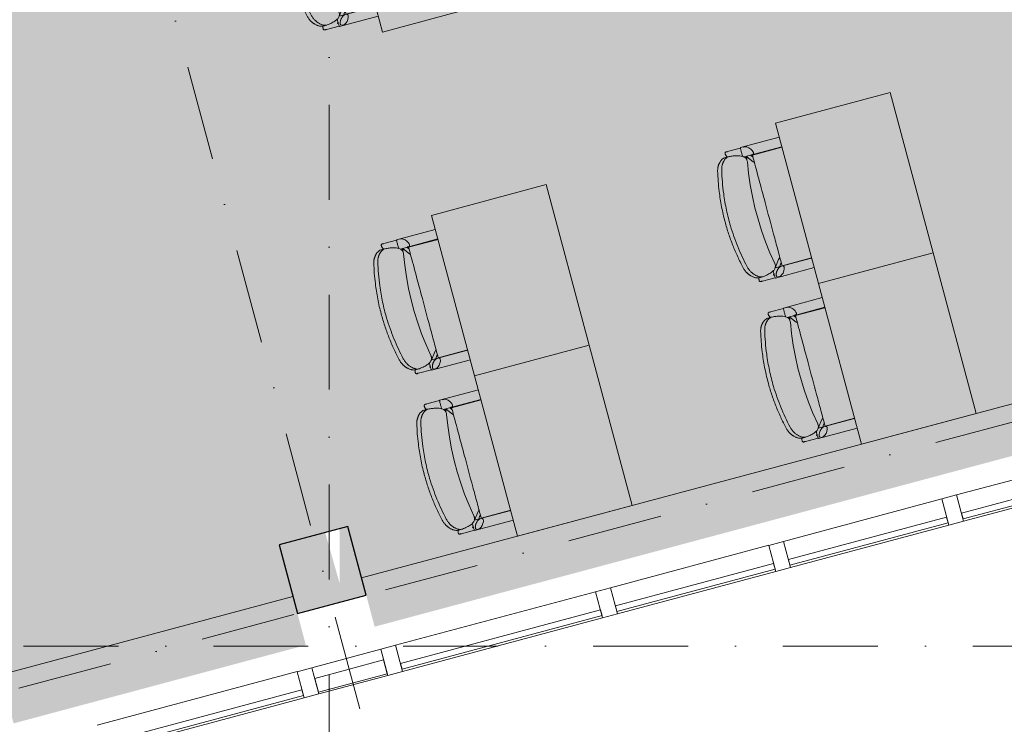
# Model space of a CAD drawing. Header units: millimetres. Extents: x -2530 to 151695, y -8763 to 71774.
# Tile 194 of 256: x 112196 to 116345, y 10958 to 13928. Entities that reach past the tile are written whole.
import ezdxf

# ---------------------------------------------------------------- set-up
doc = ezdxf.new("R2010")
doc.units = ezdxf.units.MM
doc.linetypes.add('RR_Level', pattern=[800, 400, -200, 0, -200])
for name, color, linetype, lineweight in [('A-AREA-____-PATT', 32, 'Continuous', 9), ('A-GLAZ-CURT-MCUT', 52, 'Continuous', 13), ('A-GLAZ-CURT-OTLN', 52, 'Continuous', 13), ('A-GLAZ-CWMG-MCUT', 51, 'Continuous', 13), ('A-GLAZ-CWMG-OTLN', 51, 'Continuous', 13), ('A-WALL-____-OTLN', 113, 'Continuous', 18), ('I-FURN-____-OTLN', 30, 'Continuous', 13), ('S-COLS-____-MCUT', 52, 'Continuous', 25), ('S-COLS-____-OTLN', 52, 'Continuous', 18), ('S-GRID-____-OTLN', 1, 'Continuous', 9)]:
    doc.layers.add(name, color=color, linetype=linetype, lineweight=lineweight)

# ---------------------------------------------------------------- blocks, each defined once
blk = doc.blocks.new('System Panel - HR__-692532-plot_V2 Copy 1')
at = {"layer": 'A-GLAZ-CURT-MCUT', "color": 250, "lineweight": 9}
for p, q in [((345, 47.5), (-345, 47.5)), ((-345, 47.5), (-345, 22.5)), ((345, 22.5), (345, 47.5)), ((-345, 22.5), (345, 22.5))]:
    blk.add_line(p, q, dxfattribs=at)
blk = doc.blocks.new('System Panel - HR__-692533-plot_V2 Copy 1')
at = {"layer": 'A-GLAZ-CURT-MCUT', "color": 250, "lineweight": 9}
for p, q in [((436.25, 47.5), (-436.25, 47.5)), ((-436.25, 47.5), (-436.25, 22.5)), ((436.25, 22.5), (436.25, 47.5)), ((-436.25, 22.5), (436.25, 22.5))]:
    blk.add_line(p, q, dxfattribs=at)
blk = doc.blocks.new('System Panel - 027_Solid-683259-plot_V2 Copy 1')
at = {"layer": 'A-GLAZ-CURT-MCUT', "color": 250, "lineweight": 9}
for p, q in [((150, 49.5), (-150, 49.5)), ((-150, 49.5), (-150, -10.5)), ((150, -10.5), (150, 49.5)), ((-150, -10.5), (150, -10.5))]:
    blk.add_line(p, q, dxfattribs=at)
blk = doc.blocks.new('Rectangular Mullion - 65 x 114mm-V180-plot_V2 Copy 1')
at = {"layer": 'A-GLAZ-CWMG-OTLN', "color": 250, "lineweight": 9}
for p, q in [((140041.2, 18327.7), (140707.7, 18506.3)), ((140070.7, 18217.6), (140737.2, 18396.2))]:
    blk.add_line(p, q, dxfattribs=at)
blk = doc.blocks.new('Rectangular Mullion - 65 x 114mm-V181-plot_V2 Copy 1')
at = {"layer": 'A-GLAZ-CWMG-OTLN', "color": 250, "lineweight": 9}
for p, q in [((128269, 15173.3), (129111.8, 15399.2)), ((128298.5, 15063.2), (129141.3, 15289))]:
    blk.add_line(p, q, dxfattribs=at)
blk = doc.blocks.new('Rectangular Mullion - 65 x 114mm-683244-plot_V2 Copy 1')
at = {"layer": 'A-GLAZ-CWMG-OTLN', "color": 250, "lineweight": 9}
for p, q in [((138783.1, 17990.6), (139072.9, 18068.2)), ((138812.6, 17880.5), (139102.4, 17958.1))]:
    blk.add_line(p, q, dxfattribs=at)
blk = doc.blocks.new('Rectangular Mullion - 65 x 114mm-683247-plot_V2 Copy 1')
at = {"layer": 'A-GLAZ-CWMG-MCUT', "color": 250, "lineweight": 9}
for p, q in [((-32.5, 57), (32.5, 57)), ((-32.5, -57), (-32.5, 57)), ((32.5, 57), (32.5, -57)), ((32.5, -57), (-32.5, -57))]:
    blk.add_line(p, q, dxfattribs=at)
blk = doc.blocks.new('027_Gilde - ATC_FacadeModel_rvt-1-plot_V2 Copy 1')
at = {"layer": 'A-WALL-____-OTLN', "color": 90}
for p, q in [((113636.8, 11574.6), (120591.5, 13438.1)), ((112115.5, 11167), (113347.1, 11497))]:
    blk.add_line(p, q, dxfattribs=at)
at = {"layer": 'A-GLAZ-CURT-OTLN', "color": 90, "lineweight": 18, "rotation": 195.0000000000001}
for name, p in [('System Panel - HR__-692533-plot_V2 Copy 1', (116580.4, 11982.4)), ('System Panel - HR__-692532-plot_V2 Copy 1', (115762.9, 11763.3)), ('System Panel - HR__-692532-plot_V2 Copy 1', (115033.7, 11567.9)), ('System Panel - HR__-692533-plot_V2 Copy 1', (114216.3, 11348.9)), ('System Panel - 027_Solid-683259-plot_V2 Copy 1', (113587.2, 11180.3)), ('System Panel - HR__-692533-plot_V2 Copy 1', (112958.1, 11011.8))]:
    blk.add_blockref(name, p, dxfattribs=at)
at = {"layer": 'A-GLAZ-CWMG-OTLN', "color": 90, "lineweight": 18}
for name, p in [('Rectangular Mullion - 65 x 114mm-V181-plot_V2 Copy 1', (-12124.8, -3248.8)), ('Rectangular Mullion - 65 x 114mm-V180-plot_V2 Copy 1', (-24626.3, -6598.6)), ('Rectangular Mullion - 65 x 114mm-V180-plot_V2 Copy 1', (-25355.6, -6794)), ('Rectangular Mullion - 65 x 114mm-V181-plot_V2 Copy 1', (-14488.9, -3882.3)), ('Rectangular Mullion - 65 x 114mm-683244-plot_V2 Copy 1', (-25355.6, -6794)), ('Rectangular Mullion - 65 x 114mm-V181-plot_V2 Copy 1', (-15747, -4219.4))]:
    blk.add_blockref(name, p, dxfattribs=at)
at = {"layer": 'A-GLAZ-CWMG-OTLN', "color": 90, "lineweight": 18, "extrusion": (0, 0, -1), "rotation": 344.9999999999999}
for p in [(-116127.6, 11861), (-115398.3, 11665.6), (-114669, 11470.2), (-113763.5, 11227.6), (-113410.9, 11133.1)]:
    blk.add_blockref('Rectangular Mullion - 65 x 114mm-683247-plot_V2 Copy 1', p, dxfattribs=at)
blk = doc.blocks.new('NLRS_28_SC_LIB_kolom recht_generiek_ISR - kolom beton_ONTWERP-6193514-plot_V2 Copy 1')
at = {"layer": 'S-COLS-____-OTLN', "lineweight": 13}
blk.add_hatch(color=256, dxfattribs=at).paths.add_polyline_path([(150, 150), (-150, 150), (-150, -150), (-115, -150), (-54.8, 75), (-51.4, -150), (150, -150), (150, 120.7)])
at = {"layer": 'S-COLS-____-MCUT'}
for p, q in [((150, 150), (-150, 150)), ((-150, 150), (-150, -150)), ((150, -150), (150, 150)), ((-150, -150), (150, -150))]:
    blk.add_line(p, q, dxfattribs=at)
blk = doc.blocks.new('NLRS_82_FU_UN_schooltafel_GEN - 700 x 500 x 700 _lxbxh_-6133788-plot_V2 Copy 1')
at = {"layer": 'I-FURN-____-OTLN', "color": 9}
for p, q in [((144.7, 0), (-555.3, 0)), ((-555.3, 0), (-555.3, -500)), ((144.7, -500), (144.7, 0)), ((-555.3, -500), (144.7, -500))]:
    blk.add_line(p, q, dxfattribs=at)
blk = doc.blocks.new('NLRS_82_FU_UN_schoolbank_GEN - schoolbank-V13-plot_V2 Copy 1')
at = {"layer": 'I-FURN-____-OTLN', "lineweight": 9}
for p, q in [((3.6, 612.8), (3.9, 612.8)), ((264.9, 527.2), (264.9, 543.2)), ((-278.8, 531.8), (-278.8, 525.4)), ((-278.8, 525.4), (-278.8, 469.7)), ((-261, 535.3), (-261, 519.5)), ((287.5, 531.8), (287.5, 525.4)), ((287.5, 525.4), (287.5, 469.7)), ((-280.2, 469.3), (-280.2, 300)), ((-259.7, 470.4), (-265.1, 473.4)), ((-238.1, 300), (-238.1, 458.9)), ((246.9, 464.5), (246.9, 300)), ((288.9, 300), (288.9, 469.3)), ((-237.1, 428.6), (-237.1, 300.1)), ((238, 429.7), (247.6, 435.9)), ((245, 300.1), (245, 428.6))]:
    blk.add_line(p, q, dxfattribs=at)
at = {"layer": 'I-FURN-____-OTLN', "lineweight": 9, "flags": 128}
for points in [[(-280.2, 469.3), (-279.9, 469.5), (-278.9, 469.7), (-277.4, 469.9), (-275.3, 470), (-272.7, 470.2), (-269.7, 470.3), (-266.4, 470.3), (-262.8, 470.4), (-259.2, 470.4), (-255.5, 470.4), (-252, 470.3), (-248.7, 470.3)], [(-278.8, 457.5), (-278.8, 451), (-278.8, 456.6)], [(-267.1, 471.4), (-266.3, 472.5), (-265.7, 473.2), (-265.2, 473.4)], [(-201.1, 428.6), (-208.6, 436.3), (-235.9, 456.4)], [(-220.2, 455.9), (-171, 463.9), (-121.5, 469.9), (-71.9, 473.9), (-22.1, 475.9), (27.7, 475.9), (77.5, 474), (127.2, 470), (176.6, 464.1), (223.4, 456.6)], [(251.8, 470), (254.4, 470.2), (257.4, 470.3), (260.7, 470.3), (264.3, 470.4), (267.9, 470.4), (271.6, 470.4), (275.1, 470.3), (278.4, 470.3), (281.4, 470.2), (284, 470), (286.1, 469.9), (287.7, 469.7), (288.6, 469.5), (288.9, 469.3)], [(287.5, 457.4), (287.5, 451), (287.5, 456.6)], [(-278.8, 450.9), (-278.8, 450.5), (-278.5, 448.5), (-276.9, 444.1), (-273.5, 438.7), (-268, 432.8), (-260.7, 427.3), (-252.7, 423.3), (-249.3, 422.4), (-246.3, 422), (-244.1, 422), (-242.6, 422.3), (-241.7, 422.7), (-240.5, 423.4), (-239.7, 424.2)], [(-239.7, 424.2), (-239, 425.5), (-238.5, 426.9), (-238.4, 428.2)], [(-223.9, 428.6), (-229.2, 433.5), (-238.3, 439.4)], [(213.5, 428.6), (217.4, 432.6), (244.6, 452.7)], [(247.2, 428.2), (247.2, 427.5), (247.3, 426.5), (247.8, 425.2), (248.4, 424.2)], [(248.4, 424.2), (249.5, 423.2), (250.8, 422.5), (252.5, 422.1), (254.4, 421.9), (259.1, 422.6), (265.1, 424.9), (272, 429), (278.9, 435), (284.4, 441.9), (286.1, 445.1), (287.1, 447.9), (287.5, 450.1), (287.5, 450.9)]]:
    blk.add_lwpolyline(points, dxfattribs=at)
at = {"layer": 'I-FURN-____-OTLN', "lineweight": 9}
for centre, major_axis, start_param, end_param in [((-420.9, 337.4), (403.1, 174.4), 1.047664, 1.060241), ((429.7, 333.6), (-403.1, 174.4), 5.22304, 5.261216), ((247.8, 434.6), (-175.8, 76.1), 4.75704, 4.807831)]:
    blk.add_ellipse(centre, major_axis=major_axis, ratio=0.093713, start_param=start_param, end_param=end_param, dxfattribs=at)
for points, knots in [([(-260.9, 533.1), (-261.2, 535.4), (-260.9, 540.3), (-258.7, 546.8), (-255.9, 552.2), (-253.3, 556.3), (-250.3, 560.3), (-246.8, 564.3), (-243.6, 567.6), (-240.7, 570.2), (-238.5, 572.1), (-236.1, 573.9), (-233.7, 575.7), (-231.1, 577.5), (-228.4, 579.2), (-225.6, 580.8), (-221.7, 582.9), (-214.6, 586.2), (-207.9, 588.2), (-203.3, 589.4)], [-1, -1, -1, -1, -0.875, -0.75, -0.6875, -0.625, -0.5625, -0.5, -0.4375, -0.40625, -0.375, -0.34375, -0.3125, -0.28125, -0.25, -0.21875, -0.1875, -0.125, 0, 0, 0, 0]), ([(118.9, 587.9), (107.5, 589.3), (84.5, 591.8), (50, 594.4), (15.3, 595.6), (-23.2, 595.4), (-65.5, 593), (-96.1, 589.8), (-111.4, 587.9)], [-1, -1, -1, -1, -0.85, -0.7, -0.55, -0.4, -0.2, 0, 0, 0, 0]), ([(3.9, 612.8), (25.7, 612.8), (69.1, 611.2), (141.1, 603.5), (190.8, 594.1), (218.9, 587.4)], [-1, -1, -1, -1, -0.7, -0.4, 0, 0, 0, 0]), ([(218.9, 587.4), (221, 586.9), (225.1, 585.7), (230, 583.8), (233.7, 582.1), (236.3, 580.7), (238.9, 579.2), (241.3, 577.6), (243.6, 576), (245.9, 574.3), (247.9, 572.6), (249.9, 570.8), (251.8, 569.1), (254.1, 566.6), (256.7, 563.5), (259.4, 559.8), (261.5, 556), (263.2, 552.2), (264.7, 547.3), (265, 543.8), (264.8, 541.6)], [-1, -1, -1, -1, -0.928571, -0.857143, -0.821429, -0.785714, -0.75, -0.714286, -0.678571, -0.642857, -0.607143, -0.571429, -0.535714, -0.5, -0.428571, -0.357143, -0.285714, -0.214286, -0.142857, 0, 0, 0, 0]), ([(-203.3, 571.8), (-207.9, 570.8), (-214.5, 568.7), (-222.7, 565.1), (-227.4, 562.5), (-231, 560.4), (-234.4, 558.1), (-238.5, 555.1), (-242.8, 551.4), (-246.8, 547.6), (-250.3, 543.7), (-253.3, 539.8), (-255.9, 535.9), (-258.6, 530.7), (-260.9, 524.3), (-261.2, 519.6), (-260.9, 517.3)], [-1, -1, -1, -1, -0.875, -0.8125, -0.75, -0.71875, -0.6875, -0.625, -0.5625, -0.5, -0.4375, -0.375, -0.3125, -0.25, -0.125, 0, 0, 0, 0]), ([(264.8, 525.6), (265, 527.8), (264.6, 532.3), (262.2, 538.3), (259.3, 543.2), (256.7, 546.8), (254, 549.8), (251.7, 552.2), (249.8, 553.9), (247.9, 555.6), (245.8, 557.3), (243.6, 558.9), (241.2, 560.5), (238.8, 561.9), (235.4, 563.9), (229.1, 567), (223.1, 568.9), (218.9, 569.9)], [-1, -1, -1, -1, -0.857143, -0.714286, -0.642857, -0.571429, -0.5, -0.464286, -0.428571, -0.392857, -0.357143, -0.321429, -0.285714, -0.25, -0.214286, -0.142857, 0, 0, 0, 0]), ([(-260.9, 517.3), (-260, 509.4), (-257.8, 495), (-252.9, 477.8), (-246.3, 465.4), (-236.3, 456.1), (-227.1, 454.7), (-220.8, 455.8)], [-1, -1, -1, -1, -0.8611111, -0.7222222, -0.5833333, -0.4444444, -0.2222222, -0.2222222, -0.2222222, -0.2222222]), ([(222.8, 456.7), (228.8, 455.6), (239.6, 456.5), (252, 468.5), (259.1, 487.4), (262.9, 507.6), (264.3, 519.3), (264.8, 525.6)], [-0.8, -0.8, -0.8, -0.8, -0.6, -0.4, -0.2, -0.1, 0, 0, 0, 0]), ([(286.3, 535.8), (285.8, 536.3), (284.8, 537.2), (282.8, 537.9), (280.3, 538.2), (277.3, 537.9), (274.1, 537.1), (270.7, 535.8), (267.4, 534.1), (265.2, 532.8), (264.2, 532.1)], [0, 0, 0, 0, 0.0555556, 0.1111111, 0.1666667, 0.2222222, 0.2777778, 0.3333333, 0.3888889, 0.4353862, 0.4353862, 0.4353862, 0.4353862]), ([(245, 428.6), (210.8, 428.6), (142.2, 428.6), (27, 428.6), (-76.8, 428.6), (-168.7, 428.6), (-214.3, 428.6), (-237.1, 428.6)], [-1, -1, -1, -1, -0.785714, -0.571429, -0.285714, -0.142857, 0, 0, 0, 0])]:
    blk.add_open_spline(points, degree=3, knots=knots, dxfattribs=at)
for points in [[(-203.3, 589.4), (-186.4, 593.2), (-152.4, 600), (-100.7, 607.3), (-48.6, 611.8), (-13.8, 612.8), (3.6, 612.8)], [(-111.4, 587.9), (-126.9, 586), (-157.7, 581.3), (-188.2, 575.3), (-203.3, 571.8)], [(218.9, 569.9), (202.4, 573.8), (169.3, 580.7), (135.8, 585.8), (118.9, 587.9)], [(264.8, 541.6), (264.7, 539.7), (264.5, 537.8), (264.3, 536)], [(-278.5, 529.4), (-278.7, 530.3), (-278.9, 532), (-278.6, 534.1), (-277.9, 535.3), (-277.5, 535.8)], [(-277.5, 535.8), (-277.9, 535.3), (-278.6, 534.1), (-278.9, 532), (-278.6, 529.5), (-278, 527.6), (-277.6, 526.7)], [(-277.5, 535.8), (-277.1, 536.3), (-276.1, 537.2), (-274, 537.9), (-272.4, 538.1), (-271.5, 538.1)], [(-262, 535.7), (-263.1, 536.2), (-265.4, 537.1), (-268.6, 537.9), (-271.5, 538.2), (-274, 537.9), (-276.1, 537.2), (-277.1, 536.3), (-277.5, 535.8)], [(-260.6, 529.8), (-260.7, 530.9), (-260.8, 532), (-260.9, 533.1)], [(280.2, 538.1), (281.1, 538.1), (282.8, 537.9), (284.8, 537.2), (285.8, 536.3), (286.3, 535.8)], [(286.4, 526.7), (286.8, 527.6), (287.3, 529.5), (287.6, 532), (287.3, 534.1), (286.7, 535.3), (286.3, 535.8)], [(286.3, 535.8), (286.7, 535.3), (287.3, 534.1), (287.6, 532), (287.4, 530.3), (287.2, 529.4)], [(-238.4, 434.1), (-238.4, 434.8), (-238.6, 436.5), (-239.5, 439.3), (-241, 442.2), (-243, 445.3), (-245.5, 448.3), (-248.3, 451.3), (-251.5, 454.1), (-254.9, 456.6), (-258.5, 458.8), (-262, 460.6), (-265.4, 461.9), (-268.6, 462.7), (-271.5, 463), (-274, 462.7), (-276.1, 461.9), (-277.1, 461.1), (-277.5, 460.6)], [(247.2, 434.1), (247.2, 433.3), (247.4, 431.9), (248, 430.7), (248.4, 430.2)]]:
    blk.add_open_spline(points, degree=3, dxfattribs=at)
blk = doc.blocks.new('NLRS_82_FU_UN_schoolbank_GEN - schoolbank-V14-plot_V2 Copy 1')
at = {"layer": 'I-FURN-____-OTLN', "lineweight": 9}
for p, q in [((3.6, 612.8), (3.9, 612.8)), ((264.9, 527.2), (264.9, 543.2)), ((-278.8, 531.8), (-278.8, 525.4)), ((-278.8, 525.4), (-278.8, 469.7)), ((-261, 535.3), (-261, 519.5)), ((287.5, 531.8), (287.5, 525.4)), ((287.5, 525.4), (287.5, 469.7)), ((-280.2, 469.3), (-280.2, 300)), ((-259.7, 470.4), (-265.1, 473.4)), ((-238.1, 300), (-238.1, 458.9)), ((246.9, 464.5), (246.9, 300)), ((288.9, 301.1), (288.9, 469.3)), ((-237.1, 428.6), (-237.1, 300.1)), ((238, 429.7), (247.6, 435.9)), ((245, 300.1), (245, 428.6))]:
    blk.add_line(p, q, dxfattribs=at)
at = {"layer": 'I-FURN-____-OTLN', "lineweight": 9, "flags": 128}
for points in [[(-280.2, 469.3), (-279.9, 469.5), (-278.9, 469.7), (-277.4, 469.9), (-275.3, 470), (-272.7, 470.2), (-269.7, 470.3), (-266.4, 470.3), (-262.8, 470.4), (-259.2, 470.4), (-255.5, 470.4), (-252, 470.3), (-248.7, 470.3)], [(-278.8, 457.5), (-278.8, 451), (-278.8, 456.6)], [(-267.1, 471.4), (-266.3, 472.5), (-265.7, 473.2), (-265.2, 473.4)], [(-201.1, 428.6), (-208.6, 436.3), (-235.9, 456.4)], [(-220.2, 455.9), (-171, 463.9), (-121.5, 469.9), (-71.9, 473.9), (-22.1, 475.9), (27.7, 475.9), (77.5, 474), (127.2, 470), (176.6, 464.1), (223.4, 456.6)], [(251.8, 470), (254.4, 470.2), (257.4, 470.3), (260.7, 470.3), (264.3, 470.4), (267.9, 470.4), (271.6, 470.4), (275.1, 470.3), (278.4, 470.3), (281.4, 470.2), (284, 470), (286.1, 469.9), (287.7, 469.7), (288.6, 469.5), (288.9, 469.3)], [(287.5, 457.4), (287.5, 451), (287.5, 456.6)], [(-278.8, 450.9), (-278.8, 450.5), (-278.5, 448.5), (-276.9, 444.1), (-273.5, 438.7), (-268, 432.8), (-260.7, 427.3), (-252.7, 423.3), (-249.3, 422.4), (-246.3, 422), (-244.1, 422), (-242.6, 422.3), (-241.7, 422.7), (-240.5, 423.4), (-239.7, 424.2)], [(-239.7, 424.2), (-239, 425.5), (-238.5, 426.9), (-238.4, 428.2)], [(-223.9, 428.6), (-229.2, 433.5), (-238.3, 439.4)], [(213.5, 428.6), (217.4, 432.6), (244.6, 452.7)], [(247.2, 428.2), (247.2, 427.5), (247.3, 426.5), (247.8, 425.2), (248.4, 424.2)], [(248.4, 424.2), (249.5, 423.2), (250.8, 422.5), (252.5, 422.1), (254.4, 421.9), (259.1, 422.6), (265.1, 424.9), (272, 429), (278.9, 435), (284.4, 441.9), (286.1, 445.1), (287.1, 447.9), (287.5, 450.1), (287.5, 450.9)]]:
    blk.add_lwpolyline(points, dxfattribs=at)
at = {"layer": 'I-FURN-____-OTLN', "lineweight": 9}
for centre, major_axis, start_param, end_param in [((-420.9, 337.4), (403.1, 174.4), 1.047664, 1.060241), ((429.7, 333.6), (-403.1, 174.4), 5.22304, 5.261216), ((247.8, 434.6), (-175.8, 76.1), 4.75704, 4.807831)]:
    blk.add_ellipse(centre, major_axis=major_axis, ratio=0.093713, start_param=start_param, end_param=end_param, dxfattribs=at)
for points, knots in [([(-260.9, 533.1), (-261.2, 535.4), (-260.9, 540.3), (-258.7, 546.8), (-255.9, 552.2), (-253.3, 556.3), (-250.3, 560.3), (-246.8, 564.3), (-243.6, 567.6), (-240.7, 570.2), (-238.5, 572.1), (-236.1, 573.9), (-233.7, 575.7), (-231.1, 577.5), (-228.4, 579.2), (-225.6, 580.8), (-221.7, 582.9), (-214.6, 586.2), (-207.9, 588.2), (-203.3, 589.4)], [-1, -1, -1, -1, -0.875, -0.75, -0.6875, -0.625, -0.5625, -0.5, -0.4375, -0.40625, -0.375, -0.34375, -0.3125, -0.28125, -0.25, -0.21875, -0.1875, -0.125, 0, 0, 0, 0]), ([(118.9, 587.9), (107.5, 589.3), (84.5, 591.8), (50, 594.4), (15.3, 595.6), (-23.2, 595.4), (-65.5, 593), (-96.1, 589.8), (-111.4, 587.9)], [-1, -1, -1, -1, -0.85, -0.7, -0.55, -0.4, -0.2, 0, 0, 0, 0]), ([(3.9, 612.8), (25.7, 612.8), (69.1, 611.2), (141.1, 603.5), (190.8, 594.1), (218.9, 587.4)], [-1, -1, -1, -1, -0.7, -0.4, 0, 0, 0, 0]), ([(218.9, 587.4), (221, 586.9), (225.1, 585.7), (230, 583.8), (233.7, 582.1), (236.3, 580.7), (238.9, 579.2), (241.3, 577.6), (243.6, 576), (245.9, 574.3), (247.9, 572.6), (249.9, 570.8), (251.8, 569.1), (254.1, 566.6), (256.7, 563.5), (259.4, 559.8), (261.5, 556), (263.2, 552.2), (264.7, 547.3), (265, 543.8), (264.8, 541.6)], [-1, -1, -1, -1, -0.928571, -0.857143, -0.821429, -0.785714, -0.75, -0.714286, -0.678571, -0.642857, -0.607143, -0.571429, -0.535714, -0.5, -0.428571, -0.357143, -0.285714, -0.214286, -0.142857, 0, 0, 0, 0]), ([(-203.3, 571.8), (-207.9, 570.8), (-214.5, 568.7), (-222.7, 565.1), (-227.4, 562.5), (-231, 560.4), (-234.4, 558.1), (-238.5, 555.1), (-242.8, 551.4), (-246.8, 547.6), (-250.3, 543.7), (-253.3, 539.8), (-255.9, 535.9), (-258.6, 530.7), (-260.9, 524.3), (-261.2, 519.6), (-260.9, 517.3)], [-1, -1, -1, -1, -0.875, -0.8125, -0.75, -0.71875, -0.6875, -0.625, -0.5625, -0.5, -0.4375, -0.375, -0.3125, -0.25, -0.125, 0, 0, 0, 0]), ([(264.8, 525.6), (265, 527.8), (264.6, 532.3), (262.2, 538.3), (259.3, 543.2), (256.7, 546.8), (254, 549.8), (251.7, 552.2), (249.8, 553.9), (247.9, 555.6), (245.8, 557.3), (243.6, 558.9), (241.2, 560.5), (238.8, 561.9), (235.4, 563.9), (229.1, 567), (223.1, 568.9), (218.9, 569.9)], [-1, -1, -1, -1, -0.857143, -0.714286, -0.642857, -0.571429, -0.5, -0.464286, -0.428571, -0.392857, -0.357143, -0.321429, -0.285714, -0.25, -0.214286, -0.142857, 0, 0, 0, 0]), ([(-260.9, 517.3), (-260, 509.4), (-257.8, 495), (-252.9, 477.8), (-246.3, 465.4), (-236.3, 456.1), (-227.1, 454.7), (-220.8, 455.8)], [-1, -1, -1, -1, -0.8611111, -0.7222222, -0.5833333, -0.4444444, -0.2222222, -0.2222222, -0.2222222, -0.2222222]), ([(222.8, 456.7), (228.8, 455.6), (239.6, 456.5), (252, 468.5), (259.1, 487.4), (262.9, 507.6), (264.3, 519.3), (264.8, 525.6)], [-0.8, -0.8, -0.8, -0.8, -0.6, -0.4, -0.2, -0.1, 0, 0, 0, 0]), ([(286.3, 535.8), (285.8, 536.3), (284.8, 537.2), (282.8, 537.9), (280.3, 538.2), (277.3, 537.9), (274.1, 537.1), (270.7, 535.8), (267.4, 534.1), (265.2, 532.8), (264.2, 532.1)], [0, 0, 0, 0, 0.0555556, 0.1111111, 0.1666667, 0.2222222, 0.2777778, 0.3333333, 0.3888889, 0.4353862, 0.4353862, 0.4353862, 0.4353862]), ([(245, 428.6), (210.8, 428.6), (142.2, 428.6), (27, 428.6), (-76.8, 428.6), (-168.7, 428.6), (-214.3, 428.6), (-237.1, 428.6)], [-1, -1, -1, -1, -0.785714, -0.571429, -0.285714, -0.142857, 0, 0, 0, 0])]:
    blk.add_open_spline(points, degree=3, knots=knots, dxfattribs=at)
for points in [[(-203.3, 589.4), (-186.4, 593.2), (-152.4, 600), (-100.7, 607.3), (-48.6, 611.8), (-13.8, 612.8), (3.6, 612.8)], [(-111.4, 587.9), (-126.9, 586), (-157.7, 581.3), (-188.2, 575.3), (-203.3, 571.8)], [(218.9, 569.9), (202.4, 573.8), (169.3, 580.7), (135.8, 585.8), (118.9, 587.9)], [(264.8, 541.6), (264.7, 539.7), (264.5, 537.8), (264.3, 536)], [(-278.5, 529.4), (-278.7, 530.3), (-278.9, 532), (-278.6, 534.1), (-277.9, 535.3), (-277.5, 535.8)], [(-277.5, 535.8), (-277.9, 535.3), (-278.6, 534.1), (-278.9, 532), (-278.6, 529.5), (-278, 527.6), (-277.6, 526.7)], [(-277.5, 535.8), (-277.1, 536.3), (-276.1, 537.2), (-274, 537.9), (-272.4, 538.1), (-271.5, 538.1)], [(-262, 535.7), (-263.1, 536.2), (-265.4, 537.1), (-268.6, 537.9), (-271.5, 538.2), (-274, 537.9), (-276.1, 537.2), (-277.1, 536.3), (-277.5, 535.8)], [(-260.6, 529.8), (-260.7, 530.9), (-260.8, 532), (-260.9, 533.1)], [(280.2, 538.1), (281.1, 538.1), (282.8, 537.9), (284.8, 537.2), (285.8, 536.3), (286.3, 535.8)], [(286.4, 526.7), (286.8, 527.6), (287.3, 529.5), (287.6, 532), (287.3, 534.1), (286.7, 535.3), (286.3, 535.8)], [(286.3, 535.8), (286.7, 535.3), (287.3, 534.1), (287.6, 532), (287.4, 530.3), (287.2, 529.4)], [(-238.4, 434.1), (-238.4, 434.8), (-238.6, 436.5), (-239.5, 439.3), (-241, 442.2), (-243, 445.3), (-245.5, 448.3), (-248.3, 451.3), (-251.5, 454.1), (-254.9, 456.6), (-258.5, 458.8), (-262, 460.6), (-265.4, 461.9), (-268.6, 462.7), (-271.5, 463), (-274, 462.7), (-276.1, 461.9), (-277.1, 461.1), (-277.5, 460.6)], [(247.2, 434.1), (247.2, 433.3), (247.4, 431.9), (248, 430.7), (248.4, 430.2)]]:
    blk.add_open_spline(points, degree=3, dxfattribs=at)
blk = doc.blocks.new('NLRS_82_FU_UN_schoolbank_GEN - schoolbank-V18-plot_V2 Copy 1')
at = {"layer": 'I-FURN-____-OTLN', "lineweight": 9}
for p, q in [((3.6, 612.8), (3.9, 612.8)), ((264.9, 527.2), (264.9, 543.2)), ((-278.8, 531.8), (-278.8, 525.4)), ((-278.8, 525.4), (-278.8, 469.7)), ((-261, 535.3), (-261, 519.5)), ((287.5, 531.8), (287.5, 525.4)), ((287.5, 525.4), (287.5, 471.5)), ((-280.2, 469.3), (-280.2, 300)), ((-259.7, 470.4), (-265.1, 473.4)), ((-238.1, 300), (-238.1, 458.9)), ((246.9, 464.5), (246.9, 300)), ((288.9, 300), (288.9, 469.3)), ((-237.1, 428.6), (-237.1, 300.1)), ((238, 429.7), (247.6, 435.9)), ((245, 300.1), (245, 428.6))]:
    blk.add_line(p, q, dxfattribs=at)
at = {"layer": 'I-FURN-____-OTLN', "lineweight": 9, "flags": 128}
for points in [[(-280.2, 469.3), (-279.9, 469.5), (-278.9, 469.7), (-277.4, 469.9), (-275.3, 470), (-272.7, 470.2), (-269.7, 470.3), (-266.4, 470.3), (-262.8, 470.4), (-259.2, 470.4), (-255.5, 470.4), (-252, 470.3), (-248.7, 470.3)], [(-278.8, 457.5), (-278.8, 451), (-278.8, 456.6)], [(-267.1, 471.4), (-266.3, 472.5), (-265.7, 473.2), (-265.2, 473.4)], [(-201.1, 428.6), (-208.6, 436.3), (-235.9, 456.4)], [(-220.2, 455.9), (-171, 463.9), (-121.5, 469.9), (-71.9, 473.9), (-22.1, 475.9), (27.7, 475.9), (77.5, 474), (127.2, 470), (176.6, 464.1), (223.4, 456.6)], [(251.8, 470), (254.4, 470.2), (257.4, 470.3), (260.7, 470.3), (264.3, 470.4), (267.9, 470.4), (271.6, 470.4), (275.1, 470.3), (278.4, 470.3), (281.4, 470.2), (284, 470), (286.1, 469.9), (287.7, 469.7), (288.6, 469.5), (288.9, 469.3)], [(287.5, 457.4), (287.5, 451), (287.5, 456.6)], [(-278.8, 450.9), (-278.8, 450.5), (-278.5, 448.5), (-276.9, 444.1), (-273.5, 438.7), (-268, 432.8), (-260.7, 427.3), (-252.7, 423.3), (-249.3, 422.4), (-246.3, 422), (-244.1, 422), (-242.6, 422.3), (-241.7, 422.7), (-240.5, 423.4), (-239.7, 424.2)], [(-239.7, 424.2), (-239, 425.5), (-238.5, 426.9), (-238.4, 428.2)], [(-223.9, 428.6), (-229.2, 433.5), (-238.3, 439.4)], [(213.5, 428.6), (217.4, 432.6), (244.6, 452.7)], [(247.2, 428.2), (247.2, 427.5), (247.3, 426.5), (247.8, 425.2), (248.4, 424.2)], [(248.4, 424.2), (249.5, 423.2), (250.8, 422.5), (252.5, 422.1), (254.4, 421.9), (259.1, 422.6), (265.1, 424.9), (272, 429), (278.9, 435), (284.4, 441.9), (286.1, 445.1), (287.1, 447.9), (287.5, 450.1), (287.5, 450.9)]]:
    blk.add_lwpolyline(points, dxfattribs=at)
at = {"layer": 'I-FURN-____-OTLN', "lineweight": 9}
for centre, major_axis, start_param, end_param in [((-420.9, 337.4), (403.1, 174.4), 1.047664, 1.060241), ((429.7, 333.6), (-403.1, 174.4), 5.22304, 5.261216), ((247.8, 434.6), (-175.8, 76.1), 4.75704, 4.806229)]:
    blk.add_ellipse(centre, major_axis=major_axis, ratio=0.093713, start_param=start_param, end_param=end_param, dxfattribs=at)
for points, knots in [([(-260.9, 533.1), (-261.2, 535.4), (-260.9, 540.3), (-258.7, 546.8), (-255.9, 552.2), (-253.3, 556.3), (-250.3, 560.3), (-246.8, 564.3), (-243.6, 567.6), (-240.7, 570.2), (-238.5, 572.1), (-236.1, 573.9), (-233.7, 575.7), (-231.1, 577.5), (-228.4, 579.2), (-225.6, 580.8), (-221.7, 582.9), (-214.6, 586.2), (-207.9, 588.2), (-203.3, 589.4)], [-1, -1, -1, -1, -0.875, -0.75, -0.6875, -0.625, -0.5625, -0.5, -0.4375, -0.40625, -0.375, -0.34375, -0.3125, -0.28125, -0.25, -0.21875, -0.1875, -0.125, 0, 0, 0, 0]), ([(118.9, 587.9), (107.5, 589.3), (84.5, 591.8), (50, 594.4), (15.3, 595.6), (-23.2, 595.4), (-65.5, 593), (-96.1, 589.8), (-111.4, 587.9)], [-1, -1, -1, -1, -0.85, -0.7, -0.55, -0.4, -0.2, 0, 0, 0, 0]), ([(3.9, 612.8), (25.7, 612.8), (69.1, 611.2), (141.1, 603.5), (190.8, 594.1), (218.9, 587.4)], [-1, -1, -1, -1, -0.7, -0.4, 0, 0, 0, 0]), ([(218.9, 587.4), (221, 586.9), (225.1, 585.7), (230, 583.8), (233.7, 582.1), (236.3, 580.7), (238.9, 579.2), (241.3, 577.6), (243.6, 576), (245.9, 574.3), (247.9, 572.6), (249.9, 570.8), (251.8, 569.1), (254.1, 566.6), (256.7, 563.5), (259.4, 559.8), (261.5, 556), (263.2, 552.2), (264.7, 547.3), (265, 543.8), (264.8, 541.6)], [-1, -1, -1, -1, -0.928571, -0.857143, -0.821429, -0.785714, -0.75, -0.714286, -0.678571, -0.642857, -0.607143, -0.571429, -0.535714, -0.5, -0.428571, -0.357143, -0.285714, -0.214286, -0.142857, 0, 0, 0, 0]), ([(-203.3, 571.8), (-207.9, 570.8), (-214.5, 568.7), (-222.7, 565.1), (-227.4, 562.5), (-231, 560.4), (-234.4, 558.1), (-238.5, 555.1), (-242.8, 551.4), (-246.8, 547.6), (-250.3, 543.7), (-253.3, 539.8), (-255.9, 535.9), (-258.6, 530.7), (-260.9, 524.3), (-261.2, 519.6), (-260.9, 517.3)], [-1, -1, -1, -1, -0.875, -0.8125, -0.75, -0.71875, -0.6875, -0.625, -0.5625, -0.5, -0.4375, -0.375, -0.3125, -0.25, -0.125, 0, 0, 0, 0]), ([(264.8, 525.6), (265, 527.8), (264.6, 532.3), (262.2, 538.3), (259.3, 543.2), (256.7, 546.8), (254, 549.8), (251.7, 552.2), (249.8, 553.9), (247.9, 555.6), (245.8, 557.3), (243.6, 558.9), (241.2, 560.5), (238.8, 561.9), (235.4, 563.9), (229.1, 567), (223.1, 568.9), (218.9, 569.9)], [-1, -1, -1, -1, -0.857143, -0.714286, -0.642857, -0.571429, -0.5, -0.464286, -0.428571, -0.392857, -0.357143, -0.321429, -0.285714, -0.25, -0.214286, -0.142857, 0, 0, 0, 0]), ([(-260.9, 517.3), (-260, 509.4), (-257.8, 495), (-252.9, 477.8), (-246.3, 465.4), (-236.3, 456.1), (-227.1, 454.7), (-220.8, 455.8)], [-1, -1, -1, -1, -0.8611111, -0.7222222, -0.5833333, -0.4444444, -0.2222222, -0.2222222, -0.2222222, -0.2222222]), ([(222.8, 456.7), (228.8, 455.6), (239.6, 456.5), (252, 468.5), (259.1, 487.4), (262.9, 507.6), (264.3, 519.3), (264.8, 525.6)], [-0.8, -0.8, -0.8, -0.8, -0.6, -0.4, -0.2, -0.1, 0, 0, 0, 0]), ([(286.3, 535.8), (285.8, 536.3), (284.8, 537.2), (282.8, 537.9), (280.3, 538.2), (277.3, 537.9), (274.1, 537.1), (270.7, 535.8), (267.4, 534.1), (265.2, 532.8), (264.2, 532.1)], [0, 0, 0, 0, 0.0555556, 0.1111111, 0.1666667, 0.2222222, 0.2777778, 0.3333333, 0.3888889, 0.4353862, 0.4353862, 0.4353862, 0.4353862]), ([(245, 428.6), (210.8, 428.6), (142.2, 428.6), (27, 428.6), (-76.8, 428.6), (-168.7, 428.6), (-214.3, 428.6), (-237.1, 428.6)], [-1, -1, -1, -1, -0.785714, -0.571429, -0.285714, -0.142857, 0, 0, 0, 0])]:
    blk.add_open_spline(points, degree=3, knots=knots, dxfattribs=at)
for points in [[(-203.3, 589.4), (-186.4, 593.2), (-152.4, 600), (-100.7, 607.3), (-48.6, 611.8), (-13.8, 612.8), (3.6, 612.8)], [(-111.4, 587.9), (-126.9, 586), (-157.7, 581.3), (-188.2, 575.3), (-203.3, 571.8)], [(218.9, 569.9), (202.4, 573.8), (169.3, 580.7), (135.8, 585.8), (118.9, 587.9)], [(264.8, 541.6), (264.7, 539.7), (264.5, 537.8), (264.3, 536)], [(-278.5, 529.4), (-278.7, 530.3), (-278.9, 532), (-278.6, 534.1), (-277.9, 535.3), (-277.5, 535.8)], [(-277.5, 535.8), (-277.9, 535.3), (-278.6, 534.1), (-278.9, 532), (-278.6, 529.5), (-278, 527.6), (-277.6, 526.7)], [(-277.5, 535.8), (-277.1, 536.3), (-276.1, 537.2), (-274, 537.9), (-272.4, 538.1), (-271.5, 538.1)], [(-262, 535.7), (-263.1, 536.2), (-265.4, 537.1), (-268.6, 537.9), (-271.5, 538.2), (-274, 537.9), (-276.1, 537.2), (-277.1, 536.3), (-277.5, 535.8)], [(-260.6, 529.8), (-260.7, 530.9), (-260.8, 532), (-260.9, 533.1)], [(280.2, 538.1), (281.1, 538.1), (282.8, 537.9), (284.8, 537.2), (285.8, 536.3), (286.3, 535.8)], [(286.4, 526.7), (286.8, 527.6), (287.3, 529.5), (287.6, 532), (287.3, 534.1), (286.7, 535.3), (286.3, 535.8)], [(286.3, 535.8), (286.7, 535.3), (287.3, 534.1), (287.6, 532), (287.4, 530.3), (287.2, 529.4)], [(-238.4, 434.1), (-238.4, 434.8), (-238.6, 436.5), (-239.5, 439.3), (-241, 442.2), (-243, 445.3), (-245.5, 448.3), (-248.3, 451.3), (-251.5, 454.1), (-254.9, 456.6), (-258.5, 458.8), (-262, 460.6), (-265.4, 461.9), (-268.6, 462.7), (-271.5, 463), (-274, 462.7), (-276.1, 461.9), (-277.1, 461.1), (-277.5, 460.6)], [(247.2, 434.1), (247.2, 433.3), (247.4, 431.9), (248, 430.7), (248.4, 430.2)]]:
    blk.add_open_spline(points, degree=3, dxfattribs=at)

msp = doc.modelspace()

# ---------------------------------------------------------------- hatches: boundary and pattern name
at = {"layer": 'A-AREA-____-PATT', "transparency": 33554509}
h = msp.add_hatch(color=10, dxfattribs=at)
h.paths.add_polyline_path([(112170.5019, 10961.7356), (113402.0574, 11291.7298), (113288.8239, 11714.3229), (113578.6016, 11791.9687), (113691.8351, 11369.3755), (120718.9457, 13252.2834), (120683.3577, 13385.0995), (120610.9133, 13365.688), (120533.2676, 13655.4658), (120605.712, 13674.8772), (118742.2149, 20629.5432), (117743.4476, 20361.9243), (117758.9767, 20303.9687), (117710.6804, 20291.0278), (117698.3865, 20336.9092), (117006.7836, 20151.5948), (117019.0776, 20105.7133), (116970.7813, 20092.7724), (116958.4874, 20138.6539), (116040.8578, 19892.7758), (116053.1517, 19846.8943), (116004.8554, 19833.9533), (115992.5615, 19879.8348), (115074.932, 19633.9567), (115087.2259, 19588.0752), (115038.9296, 19575.1343), (115026.6357, 19621.0158), (114109.0062, 19375.1377), (114121.3001, 19329.2562), (114073.0038, 19316.3152), (114060.7099, 19362.1967), (113143.0803, 19116.3186), (113155.3742, 19070.4371), (113107.078, 19057.4962), (113094.7841, 19103.3777), (112177.1545, 18857.4996), (112189.4484, 18811.6181), (112141.1521, 18798.6771), (112128.8582, 18844.5586), (111211.2287, 18598.6805), (111223.5226, 18552.7991), (111175.2263, 18539.8581), (111162.9324, 18585.7396), (110245.3029, 18339.8615), (110257.5968, 18293.98), (110209.3005, 18281.0391), (112164.2112, 10985.213)])
h.paths.add_polyline_path([(113773.3002, 12583.1391), (113772.6728, 12585.0307), (113766.6495, 12603.3228)])

# ---------------------------------------------------------------- linework, layer by layer
at = {"layer": 'S-GRID-____-OTLN', "linetype": 'RR_Level'}
for p, q in [((113500, 48773.1142), (113500, -857.0614)), ((78187.3515, 1998.3289), (144032.124, 19641.3825)), ((111661.9729, 18365.3691), (114967.5342, 6028.8462)), ((97810.2485, 11286.7966), (143998.0499, 11286.7966))]:
    msp.add_line(p, q, dxfattribs=at)

# ---------------------------------------------------------------- block references
at = {"lineweight": 5}
msp.add_blockref('027_Gilde - ATC_FacadeModel_rvt-1-plot_V2 Copy 1', (0, 0), dxfattribs=at)
at = {"layer": 'I-FURN-____-OTLN', "color": 9, "rotation": 104.999999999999}
for p in [(113581.1775, 14412.4759), (115418.3056, 13351.7695), (113969.4168, 12963.5409), (115599.4789, 12675.6214), (114150.5902, 12287.3928)]:
    msp.add_blockref('NLRS_82_FU_UN_schooltafel_GEN - 700 x 500 x 700 _lxbxh_-6133788-plot_V2 Copy 1', p, dxfattribs=at)
at = {"layer": 'I-FURN-____-OTLN', "color": 253, "rotation": 104.999999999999}
for name, p in [('NLRS_82_FU_UN_schoolbank_GEN - schoolbank-V13-plot_V2 Copy 1', (113924.0907, 14291.8173)), ('NLRS_82_FU_UN_schoolbank_GEN - schoolbank-V18-plot_V2 Copy 1', (115761.2188, 13231.111)), ('NLRS_82_FU_UN_schoolbank_GEN - schoolbank-V14-plot_V2 Copy 1', (114312.33, 12842.8824)), ('NLRS_82_FU_UN_schoolbank_GEN - schoolbank-V13-plot_V2 Copy 1', (115942.3921, 12554.9629)), ('NLRS_82_FU_UN_schoolbank_GEN - schoolbank-V13-plot_V2 Copy 1', (114493.5034, 12166.7343))]:
    msp.add_blockref(name, p, dxfattribs=at)
at = {"layer": 'S-COLS-____-OTLN', "lineweight": 13, "rotation": 194.9999999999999}
msp.add_blockref('NLRS_28_SC_LIB_kolom recht_generiek_ISR - kolom beton_ONTWERP-6193514-plot_V2 Copy 1', (113472.5356, 11608.2569), dxfattribs=at)

doc.saveas('drawing.dxf')
